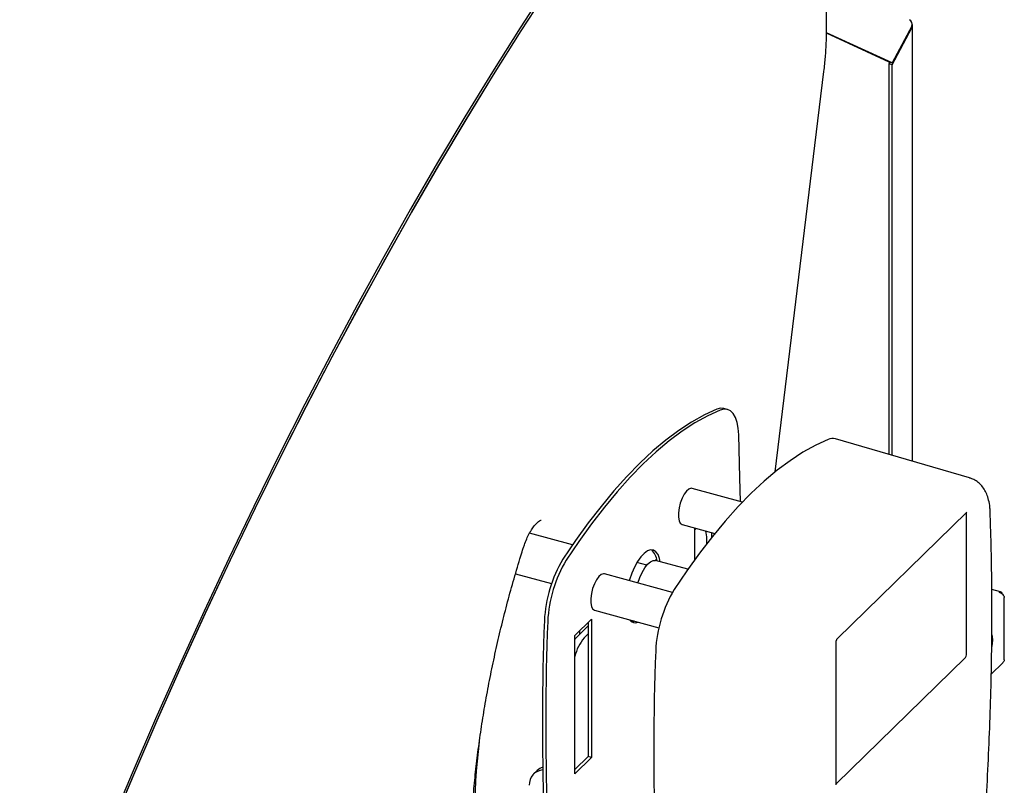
# Model space of a CAD drawing. Header units: inches. Extents: x 36 to 207, y 24 to 151.
# Tile 47 of 49: x 174.72 to 182.97, y 135.2 to 141.61. Entities that reach past the tile are written whole.
import ezdxf

# ---------------------------------------------------------------- set-up
doc = ezdxf.new("R2010")
doc.units = ezdxf.units.IN
doc.header["$LTSCALE"] = 16
doc.header["$MEASUREMENT"] = 0

msp = doc.modelspace()

# ---------------------------------------------------------------- linework, layer by layer
at = {"color": 7, "linetype": 'Continuous', "lineweight": 25}
for p, q in [((181.4829, 141.5334), (181.4829, 143.7161)), ((182.1986, 141.5616), (182.0336, 141.2527)), ((182.204, 137.9123), (182.204, 141.5624)), ((182.0336, 141.2527), (181.4826, 141.5056)), ((182.0067, 141.26), (181.4826, 141.5006)), ((182.0336, 141.2377), (182.1986, 141.5466)), ((182.1986, 141.5466), (182.1916, 141.5485)), ((182.0067, 141.26), (182.0336, 141.2527)), ((182.0067, 141.245), (182.0137, 141.2581)), ((182.0336, 141.2377), (182.0067, 141.245)), ((182.0067, 137.97), (182.0067, 141.245)), ((182.0336, 137.9621), (182.0336, 141.2377)), ((181.0527, 137.8235), (181.4605, 141.1805)), ((180.6503, 138.3479), (180.6224, 138.3555)), ((182.6817, 137.7727), (181.557, 138.1015)), ((180.7778, 137.5699), (180.3546, 137.685)), ((181.5717, 136.4235), (182.6595, 137.4851)), ((182.6558, 136.2887), (182.6558, 137.4766)), ((182.6595, 137.4851), (182.6596, 137.4852)), ((180.272, 137.381), (180.5457, 137.3066)), ((180.3794, 137.0896), (180.3794, 137.3518)), ((180.3907, 137.3488), (180.3846, 137.3431)), ((179.3534, 137.2114), (178.9923, 137.3095)), ((180.3846, 137.3431), (180.3794, 137.3381)), ((180.478, 137.2211), (180.478, 137.2628)), ((180.519, 137.3139), (180.519, 137.2735)), ((179.9757, 137.0423), (179.8932, 137.0647)), ((180.0574, 137.0927), (180.0458, 137.0813)), ((180.3205, 137.0068), (180.0495, 137.0805)), ((178.8747, 136.9684), (179.1765, 136.8864)), ((180.1908, 136.8124), (179.6196, 136.9676)), ((182.9418, 136.8177), (182.8674, 136.838)), ((182.9724, 136.2485), (182.9724, 136.769)), ((179.537, 136.6637), (180.0768, 136.517)), ((179.3725, 136.4528), (179.5122, 136.5891)), ((179.4843, 136.5333), (179.396, 136.4471)), ((179.4843, 136.5619), (179.4843, 135.4358)), ((179.5122, 136.5891), (179.5122, 135.4282)), ((179.3725, 135.2919), (179.3725, 136.4528)), ((179.411, 136.4904), (179.411, 136.4617)), ((179.4843, 136.4644), (179.4512, 136.4321)), ((181.5618, 135.2055), (181.5618, 136.3934)), ((181.5618, 135.2074), (182.6485, 136.268)), ((182.863, 136.1281), (182.9607, 136.2234)), ((179.4843, 135.4358), (179.3725, 135.3267)), ((179.5122, 135.4282), (179.3725, 135.2919)), ((179.5122, 135.4282), (179.4843, 135.4358)), ((179.0558, 135.3189), (179.0267, 135.2905))]:
    msp.add_line(p, q, dxfattribs=at)
at = {"color": 7, "linetype": 'Continuous', "lineweight": 25, "flags": 128}
for points in [[(179.1485, 141.9092), (178.9144, 141.5476), (178.6819, 141.1783), (178.4512, 140.8013), (178.2223, 140.4169), (177.9954, 140.0253), (177.7706, 139.6267), (177.548, 139.2212), (177.3277, 138.809), (177.1097, 138.3903), (176.8943, 137.9654), (176.6815, 137.5345), (176.4714, 137.0977), (176.2641, 136.6552), (176.0597, 136.2073), (175.8583, 135.7542), (175.6601, 135.2961), (175.465, 134.8332), (175.2732, 134.3658), (175.0848, 133.894), (174.8999, 133.4181), (174.7185, 132.9383)], [(179.1538, 141.8816), (178.9201, 141.5206), (178.688, 141.1518), (178.4577, 140.7755), (178.2292, 140.3918), (178.0027, 140.0008), (177.7782, 139.6028), (177.556, 139.198), (177.336, 138.7865), (177.1184, 138.3685), (176.9034, 137.9444), (176.6909, 137.5141), (176.4812, 137.078), (176.2742, 136.6363), (176.0702, 136.1892), (175.8691, 135.7368), (175.6712, 135.2795), (175.4765, 134.8174), (175.285, 134.3507), (175.0969, 133.8797), (174.9123, 133.4046), (174.7312, 132.9256)], [(174.7371, 132.9426), (174.9181, 133.4207), (175.1027, 133.8949), (175.2907, 134.3651), (175.4821, 134.8309), (175.6768, 135.2922), (175.8747, 135.7486), (176.0756, 136.2001), (176.2795, 136.6464), (176.4863, 137.0873), (176.696, 137.5225), (176.9083, 137.9519), (177.1232, 138.3753), (177.3406, 138.7924), (177.5604, 139.2031), (177.7824, 139.6071), (178.0066, 140.0043), (178.233, 140.3945), (178.4612, 140.7774), (178.6913, 141.153), (178.9232, 141.521), (179.1567, 141.8812)], [(180.563, 138.3498), (180.458, 138.3011), (180.3515, 138.2415), (180.2441, 138.1711), (180.1358, 138.0902), (180.027, 137.9988), (179.9179, 137.8973), (179.8089, 137.7859), (179.7, 137.6649), (179.5918, 137.5345), (179.4843, 137.395), (179.3779, 137.2469), (179.2728, 137.0905)], [(180.5909, 138.3422), (180.4858, 138.2935), (180.3794, 138.2339), (180.2719, 138.1635), (180.1637, 138.0826), (180.0549, 137.9913), (179.9458, 137.8898), (179.8367, 137.7784), (179.7279, 137.6573), (179.6196, 137.5269), (179.5122, 137.3875), (179.4057, 137.2393), (179.3007, 137.0829)], [(180.6224, 138.3555), (180.5941, 138.3578), (180.563, 138.3498)], [(180.7464, 138.1328), (180.7418, 138.1888), (180.7322, 138.2381), (180.718, 138.2794), (180.6993, 138.312), (180.6768, 138.3349), (180.6508, 138.3478), (180.6219, 138.3502), (180.5909, 138.3422)], [(181.4962, 138.0962), (181.3911, 138.0475), (181.2847, 137.9879), (181.1772, 137.9175), (181.069, 137.8366), (180.9602, 137.7452), (180.8511, 137.6437), (180.742, 137.5323), (180.6332, 137.4112), (180.5249, 137.2808), (180.4175, 137.1414), (180.3111, 136.9933), (180.206, 136.8368)], [(180.7598, 137.5748), (180.7566, 137.7736), (180.7464, 138.1328)], [(180.3546, 137.685), (180.3471, 137.6859), (180.3282, 137.6798), (180.3082, 137.6628), (180.2886, 137.6362), (180.2709, 137.6019), (180.2562, 137.5625), (180.2458, 137.521), (180.2404, 137.4803), (180.2404, 137.4436), (180.2458, 137.4134), (180.2562, 137.3922), (180.2709, 137.3814), (180.272, 137.381)], [(182.6558, 137.4766), (182.6557, 137.4791), (182.6553, 137.4811)], [(180.0882, 137.07), (180.0822, 137.0974), (180.0694, 137.1305), (180.0522, 137.154), (180.031, 137.167), (180.0068, 137.169), (179.9804, 137.1601), (179.9528, 137.1404), (179.9249, 137.1107), (179.8977, 137.0721), (179.8723, 137.0259), (179.8495, 136.9739), (179.8302, 136.918), (179.8282, 136.911)], [(179.9004, 136.8913), (179.9162, 136.9372), (179.9359, 136.981), (179.9581, 137.0188), (179.9816, 137.0489), (180.0054, 137.0697), (180.0284, 137.0804), (180.0494, 137.0805), (180.0495, 137.0805)], [(179.6196, 136.9676), (179.6121, 136.9685), (179.5933, 136.9624), (179.5733, 136.9454), (179.5537, 136.9188), (179.5359, 136.8846), (179.5213, 136.8452), (179.5109, 136.8037), (179.5055, 136.763), (179.5055, 136.7262), (179.5109, 136.6961), (179.5213, 136.6748), (179.5359, 136.664), (179.537, 136.6637)], [(179.8757, 136.5716), (179.8569, 136.5663), (179.8498, 136.5657)], [(179.3725, 136.4186), (179.3778, 136.4261), (179.396, 136.4471)], [(182.8771, 136.4157), (182.8743, 136.4443), (182.8685, 136.4602)], [(182.8668, 136.3482), (182.8743, 136.3816), (182.8771, 136.4157)]]:
    msp.add_lwpolyline(points, dxfattribs=at)
at = {"color": 7, "linetype": 'Continuous', "lineweight": 25}
for centre, radius, start, end in [((182.1574, 141.576), 0.0436, 340.84761, 63.40883), ((181.5337, 138.0173), 0.0874, 74.55712, 115.42504), ((180.2865, 137.2691), 0.1916, 358.11496, 17.74091), ((179.9274, 137.0683), 0.1332, 3.97669, 49.51023), ((180.1876, 136.5331), 1.0713, 148.64585, 177.62633), ((180.2155, 136.5255), 1.0713, 148.64585, 177.62633), ((181.1208, 136.2794), 1.0713, 148.64585, 177.62633), ((201.3999, 135.711), 22.2994, 177.77338, 186.02824), ((201.4277, 135.7035), 22.2994, 177.77338, 186.02824), ((179.8785, 136.6164), 0.058, 213.97373, 295.61725), ((179.7241, 136.1967), 0.3604, 139.2065, 167.28167), ((202.3331, 135.4574), 22.2994, 177.77338, 186.02824), ((182.6236, 136.2885), 0.0322, 320.51294, 0.34344), ((183.9168, 134.9), 5.3872, 172.95051, 186.97277), ((179.1138, 135.2007), 0.1244, 94.0811, 182.41992), ((179.1396, 135.232), 0.1207, 106.84395, 133.96328)]:
    msp.add_arc(centre, radius, start, end, dxfattribs=at)
for points, knots in [([(182.1986, 141.5466), (182.2007, 141.5508), (182.205, 141.5591), (182.2044, 141.5692), (182.2008, 141.5739), (182.2002, 141.5747)], [0, 0, 0, 0, 0.455207, 0.910414, 1, 1, 1, 1]), ([(181.4605, 141.1805), (181.4629, 141.2013), (181.4699, 141.2616), (181.4779, 141.3594), (181.4824, 141.4561), (181.4828, 141.513), (181.4829, 141.5334)], [0, 0, 0, 0, 0.170231, 0.493995, 0.818114, 1, 1, 1, 1]), ([(182.8535, 137.4942), (182.853, 137.505), (182.8512, 137.5373), (182.8432, 137.5855), (182.827, 137.6361), (182.8053, 137.6784), (182.7781, 137.7141), (182.7454, 137.7428), (182.7127, 137.7629), (182.6899, 137.7691), (182.6811, 137.7715)], [0, 0, 0, 0, 0.088779, 0.266725, 0.420264, 0.557129, 0.683911, 0.805292, 0.924117, 1, 1, 1, 1]), ([(182.7477, 134.0971), (182.7535, 134.1612), (182.7701, 134.3472), (182.7942, 134.6529), (182.8183, 135.0128), (182.8378, 135.3692), (182.8526, 135.722), (182.8628, 136.0709), (182.8683, 136.4157), (182.8692, 136.7562), (182.8654, 137.0863), (182.8592, 137.3314), (182.8546, 137.4646), (182.8535, 137.4942)], [0, 0, 0, 0, 0.053977, 0.156553, 0.25914, 0.361738, 0.464348, 0.566971, 0.669608, 0.772259, 0.874927, 0.972218, 1, 1, 1, 1]), ([(178.9397, 137.1838), (178.9427, 137.193), (178.9515, 137.2197), (178.9683, 137.262), (178.9903, 137.3076), (179.0136, 137.3467), (179.0368, 137.378), (179.0583, 137.4005), (179.0763, 137.4138), (179.0883, 137.4187), (179.0914, 137.4186), (179.0913, 137.4186), (179.0913, 137.4186)], [0, 0, 0, 0, 0.0618865, 0.1801392, 0.2977416, 0.4139829, 0.528148, 0.6394189, 0.7472254, 0.8524442, 0.9589413, 1, 1, 1, 1]), ([(178.6638, 133.2315), (178.6572, 133.2522), (178.6381, 133.3121), (178.6097, 133.4172), (178.58, 133.5488), (178.5546, 133.6875), (178.5335, 133.8329), (178.5169, 133.9847), (178.5047, 134.1424), (178.4971, 134.3056), (178.494, 134.474), (178.4956, 134.6471), (178.5017, 134.8246), (178.5124, 135.0058), (178.5277, 135.1905), (178.5476, 135.3781), (178.5719, 135.5681), (178.6007, 135.7602), (178.6338, 135.9538), (178.6712, 136.1484), (178.7128, 136.3435), (178.7585, 136.5387), (178.8082, 136.7336), (178.8618, 136.9275), (178.9063, 137.0774), (178.933, 137.1624), (178.9397, 137.1838)], [0, 0, 0, 0, 0.022983, 0.066511, 0.110062, 0.153641, 0.197249, 0.240886, 0.284552, 0.328244, 0.371959, 0.415695, 0.459451, 0.503223, 0.547009, 0.590809, 0.634619, 0.678438, 0.722264, 0.766097, 0.809935, 0.853776, 0.89762, 0.941464, 0.985309, 1, 1, 1, 1]), ([(182.9568, 136.7978), (182.9559, 136.8009), (182.9538, 136.809), (182.9467, 136.8166), (182.9367, 136.8197), (182.9291, 136.8159), (182.9253, 136.8139)], [0, 0, 0, 0, 0.16774, 0.44516, 0.72258, 1, 1, 1, 1]), ([(181.5618, 136.3934), (181.5619, 136.3953), (181.562, 136.3992), (181.5635, 136.4064), (181.5657, 136.4134), (181.5683, 136.4188), (181.5706, 136.4223), (181.5714, 136.4231), (181.5717, 136.4235)], [0, 0, 0, 0, 0.179573, 0.363405, 0.561286, 0.735748, 0.883742, 1, 1, 1, 1]), ([(182.9724, 136.2485), (182.9713, 136.2428), (182.9695, 136.233), (182.9628, 136.2266), (182.9601, 136.2239)], [0, 0, 0, 0, 0.594298, 1, 1, 1, 1]), ([(181.5623, 135.2004), (181.5623, 135.2004), (181.5625, 135.2002), (181.5621, 135.2011), (181.5618, 135.2029), (181.5618, 135.2048), (181.5618, 135.2055)], [0, 0, 0, 0, 0.009617, 0.361548, 0.738074, 1, 1, 1, 1])]:
    msp.add_open_spline(points, degree=3, knots=knots, dxfattribs=at)
msp.add_open_spline([(182.9253, 136.8139), (182.9311, 136.8124), (182.9429, 136.8093), (182.958, 136.7979), (182.969, 136.7837), (182.9713, 136.7739), (182.9724, 136.769)], degree=3, dxfattribs=at)

doc.saveas('drawing.dxf')
